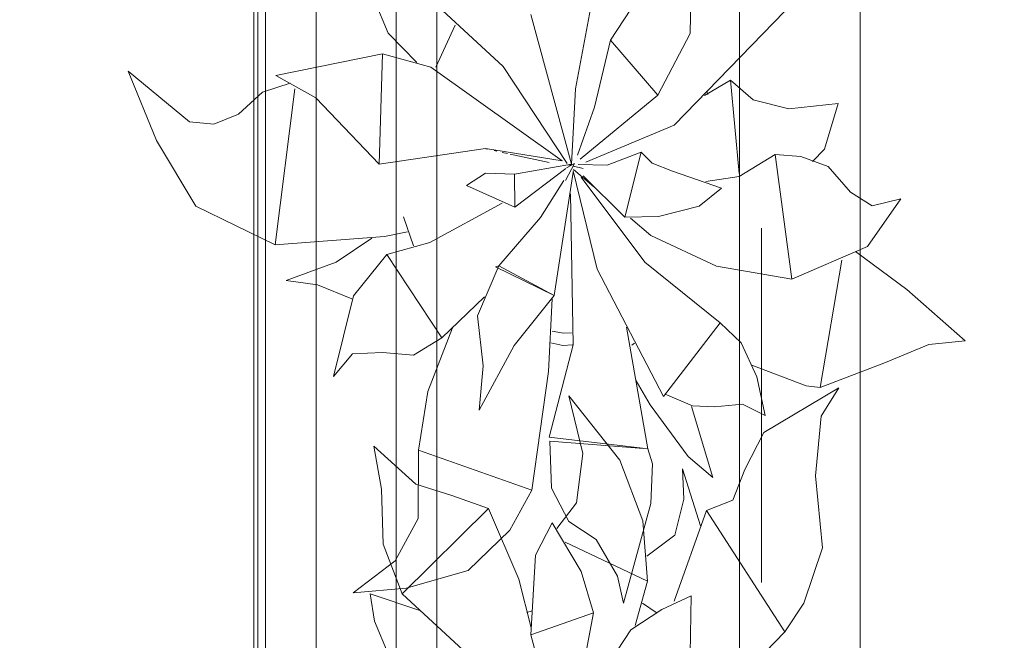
# Model space of a CAD drawing. Header units: millimetres. Extents: x 0 to 1184, y 0 to 836.
# Tile 158 of 241: x 942.35 to 950.49, y 470.43 to 475.56. Entities that reach past the tile are written whole.
import ezdxf
from ezdxf.xclip import XClip

# ---------------------------------------------------------------- set-up
doc = ezdxf.new("R2010")
doc.units = ezdxf.units.MM
doc.header["$MEASUREMENT"] = 0
doc.header["$XCLIPFRAME"] = 0
doc.linetypes.add('Штриховая', pattern=[5.644444, 2.822222, -2.822222])
for name, color, linetype in [('Интерьер - конструкции мебели', 7, 'Continuous'), ('Интерьер - Мебель', 7, 'Continuous'), ('Элемент Модели - Зона', 7, 'Continuous')]:
    doc.layers.add(name, color=color, linetype=linetype)

# ---------------------------------------------------------------- blocks, each defined once
blk = doc.blocks.new('Чертеж_4_4', base_point=(-278.4786, 89.5641))
at = {"layer": 'Интерьер - конструкции мебели', "color": 7, "linetype": 'Continuous', "lineweight": 15, "flags": 128}
for points in [[(939.384, 476.8205), (944.2865, 476.8205), (944.2865, 465.2758), (939.384, 465.2758)], [(944.3206, 476.8298), (945.4642, 476.8298), (945.4642, 465.2851), (944.3206, 465.2851)], [(939.384, 476.6205), (939.384, 465.4758), (944.384, 465.4758), (944.384, 476.6205)]]:
    blk.add_lwpolyline(points, close=True, dxfattribs=at)
at = {"layer": 'Интерьер - Мебель', "color": 7, "linetype": 'Continuous', "lineweight": 15}
for p, q in [((944.801, 476.8851), (944.801, 461.8851)), ((949.301, 461.8851), (949.301, 476.8851)), ((945.801, 475.8851), (945.801, 462.8851)), ((948.301, 462.8851), (948.301, 475.8851))]:
    blk.add_line(p, q, dxfattribs=at)
at = {"layer": 'Интерьер - Мебель', "color": 252, "linetype": 'Continuous', "lineweight": 5}
for p, q in [((945.5136, 475.9448), (946.3485, 475.1729)), ((945.5136, 475.9448), (946.3485, 475.1729)), ((947.8932, 475.4466), (947.9018, 475.9265)), ((947.8932, 475.4466), (947.9018, 475.9265)), ((946.9456, 474.9894), (947.0951, 475.7872)), ((946.9456, 474.9894), (947.0951, 475.7872)), ((945.2835, 475.7176), (945.3973, 475.4474)), ((945.2835, 475.7176), (945.3973, 475.4474)), ((947.2363, 475.3894), (947.4039, 475.6476)), ((947.2363, 475.3894), (947.4039, 475.6476)), ((946.5767, 475.6039), (946.9129, 474.3654)), ((946.5767, 475.6039), (946.9129, 474.3654)), ((947.763, 474.6891), (948.6766, 475.6296)), ((947.763, 474.6891), (948.6766, 475.6296)), ((945.7923, 475.168), (945.952, 475.5157)), ((945.7923, 475.168), (945.952, 475.5157)), ((945.3973, 475.4474), (945.6357, 475.2049)), ((945.3973, 475.4474), (945.6357, 475.2049)), ((947.6265, 474.9351), (947.8932, 475.4466)), ((947.6265, 474.9351), (947.8932, 475.4466)), ((947.1041, 474.8357), (947.2363, 475.3894)), ((947.1041, 474.8357), (947.2363, 475.3894)), ((947.2363, 475.3894), (947.6265, 474.9351)), ((947.2363, 475.3894), (947.6265, 474.9351)), ((944.4683, 475.0984), (945.3498, 475.2788)), ((944.4683, 475.0984), (945.3498, 475.2788)), ((945.3225, 474.3668), (945.3498, 475.2788)), ((945.3225, 474.3668), (945.3498, 475.2788)), ((945.3498, 475.2788), (945.7499, 475.1685)), ((945.3498, 475.2788), (945.7499, 475.1685)), ((945.7499, 475.1685), (946.8368, 474.3922)), ((945.7499, 475.1685), (946.8368, 474.3922)), ((946.3485, 475.1729), (946.8761, 474.3723)), ((946.3485, 475.1729), (946.8761, 474.3723)), ((943.2478, 475.1332), (943.4822, 474.5607)), ((943.2478, 475.1332), (943.7555, 474.7165)), ((943.2478, 475.1332), (943.4822, 474.5607)), ((943.2478, 475.1332), (943.7555, 474.7165)), ((944.4683, 475.0984), (944.8004, 474.9152)), ((944.4683, 475.0984), (944.8004, 474.9152)), ((944.3584, 474.9609), (944.5862, 475.034)), ((944.3584, 474.9609), (944.5862, 475.034)), ((948.0137, 474.9333), (948.2273, 475.0595)), ((948.0137, 474.9333), (948.2273, 475.0595)), ((948.2273, 475.0595), (948.3, 474.2875)), ((948.2273, 475.0595), (948.4153, 474.8982)), ((948.2273, 475.0595), (948.3, 474.2875)), ((948.2273, 475.0595), (948.4153, 474.8982)), ((944.1605, 474.7782), (944.3584, 474.9609)), ((944.1605, 474.7782), (944.3584, 474.9609)), ((944.4619, 473.699), (944.6248, 474.9889)), ((944.4619, 473.699), (944.6248, 474.9889)), ((944.8004, 474.9152), (945.3225, 474.3668)), ((944.8004, 474.9152), (945.3225, 474.3668)), ((946.9129, 474.3654), (946.9456, 474.9894)), ((946.9129, 474.3654), (946.9456, 474.9894)), ((946.9848, 474.4077), (947.6265, 474.9351)), ((946.9848, 474.4077), (947.6265, 474.9351)), ((948.0314, 474.9697), (948.04, 474.9417)), ((948.0314, 474.9697), (948.04, 474.9417)), ((946.9638, 474.4404), (947.1041, 474.8357)), ((946.9638, 474.4404), (947.1041, 474.8357)), ((948.4153, 474.8982), (948.7104, 474.8224)), ((948.4153, 474.8982), (948.7104, 474.8224)), ((948.7104, 474.8224), (949.1189, 474.8682)), ((948.7104, 474.8224), (949.1189, 474.8682)), ((949.0047, 474.4907), (949.1189, 474.8682)), ((949.0047, 474.4907), (949.1189, 474.8682)), ((943.9552, 474.6954), (944.1605, 474.7782)), ((943.9552, 474.6954), (944.1605, 474.7782)), ((943.7555, 474.7165), (943.9552, 474.6954)), ((943.7555, 474.7165), (943.9552, 474.6954)), ((947.0317, 474.3807), (947.763, 474.6891)), ((947.0317, 474.3807), (947.763, 474.6891)), ((943.4822, 474.5607), (943.8079, 474.0176)), ((943.4822, 474.5607), (943.8079, 474.0176)), ((945.3225, 474.3668), (946.2012, 474.4951)), ((945.3225, 474.3668), (946.2012, 474.4951)), ((946.2012, 474.4951), (946.8368, 474.3922)), ((946.2012, 474.4951), (946.8368, 474.3922)), ((946.2056, 474.4924), (946.2167, 474.49)), ((946.2056, 474.4924), (946.2167, 474.49)), ((946.2725, 474.4778), (946.2949, 474.4729)), ((946.2725, 474.4778), (946.2949, 474.4729)), ((946.3395, 474.4632), (946.3841, 474.4535)), ((946.3395, 474.4632), (946.3841, 474.4535)), ((946.4065, 474.4486), (946.7297, 474.3781)), ((946.4065, 474.4486), (946.7297, 474.3781)), ((947.2067, 474.3574), (947.4903, 474.4653)), ((947.2067, 474.3574), (947.4903, 474.4653)), ((947.3548, 473.9277), (947.4903, 474.4653)), ((947.3548, 473.9277), (947.4903, 474.4653)), ((947.4903, 474.4653), (947.5795, 474.3746)), ((947.4903, 474.4653), (947.5795, 474.3746)), ((948.3002, 474.2649), (948.5962, 474.445)), ((948.3002, 474.2649), (948.5962, 474.445)), ((948.5962, 474.445), (948.7335, 473.4154)), ((948.5962, 474.445), (948.809, 474.428)), ((948.5962, 474.445), (948.7335, 473.4154)), ((948.5962, 474.445), (948.809, 474.428)), ((948.809, 474.428), (949.0355, 474.3472)), ((948.809, 474.428), (949.0355, 474.3472)), ((948.9053, 474.3882), (949.0047, 474.4907)), ((948.9053, 474.3882), (949.0047, 474.4907)), ((946.442, 474.2826), (946.9129, 474.3654)), ((946.442, 474.2826), (946.9129, 474.3654)), ((946.8643, 474.231), (946.9388, 474.3699)), ((946.8643, 474.231), (946.9388, 474.3699)), ((946.8728, 474.3339), (946.9388, 474.3699)), ((946.8728, 474.3339), (946.9388, 474.3699)), ((946.8842, 474.3604), (946.9069, 474.3549)), ((946.8842, 474.3604), (946.9069, 474.3549)), ((946.9015, 474.3568), (946.9129, 474.3654)), ((946.9015, 474.3568), (946.9129, 474.3654)), ((946.9295, 474.3495), (947.0086, 474.3303)), ((946.9295, 474.3495), (947.0086, 474.3303)), ((946.9671, 474.364), (947.2067, 474.3574)), ((946.9671, 474.364), (947.2067, 474.3574)), ((947.5795, 474.3746), (947.747, 474.309)), ((947.5795, 474.3746), (947.747, 474.309)), ((949.0355, 474.3472), (949.2207, 474.1339)), ((949.0355, 474.3472), (949.2207, 474.1339)), ((946.0438, 474.1891), (946.2031, 474.2913)), ((946.0438, 474.1891), (946.2031, 474.2913)), ((946.2031, 474.2913), (946.442, 474.2826)), ((946.2031, 474.2913), (946.442, 474.2826)), ((946.442, 474.2826), (946.4445, 474.0108)), ((946.442, 474.2826), (946.4445, 474.0108)), ((946.4445, 474.0108), (946.8673, 474.3309)), ((946.4445, 474.0108), (946.8673, 474.3309)), ((946.7688, 473.2797), (946.9279, 474.3)), ((946.7688, 473.2797), (946.9279, 474.3)), ((946.9267, 474.3095), (947.1265, 473.4966)), ((946.9267, 474.3095), (947.1265, 473.4966)), ((946.9295, 474.3217), (947.0985, 474.1771)), ((946.9295, 474.3217), (947.0985, 474.1771)), ((947.0105, 474.2688), (947.3548, 473.9277)), ((947.0105, 474.2688), (947.3548, 473.9277)), ((947.747, 474.309), (948.1539, 474.1668)), ((947.747, 474.309), (948.1539, 474.1668)), ((948.0249, 474.222), (948.3002, 474.2649)), ((948.0249, 474.222), (948.3002, 474.2649)), ((946.0438, 474.1891), (946.4445, 474.0108)), ((946.0438, 474.1891), (946.4445, 474.0108)), ((946.658, 473.9258), (946.85, 474.2294)), ((946.658, 473.9258), (946.85, 474.2294)), ((946.9934, 474.2576), (947.5186, 473.5542)), ((946.9934, 474.2576), (947.5186, 473.5542)), ((946.905, 474.1216), (946.9263, 472.8723)), ((946.905, 474.1216), (946.9263, 472.8723)), ((947.9678, 474.0184), (948.1539, 474.1668)), ((947.9678, 474.0184), (948.1539, 474.1668)), ((949.2207, 474.1339), (949.3984, 474.0205)), ((949.2207, 474.1339), (949.3984, 474.0205)), ((943.8079, 474.0176), (944.4619, 473.699)), ((943.8079, 474.0176), (944.4619, 473.699)), ((945.7407, 473.717), (946.3395, 474.0433)), ((945.7407, 473.717), (946.3395, 474.0433)), ((947.6328, 473.9316), (947.9678, 474.0184)), ((947.6328, 473.9316), (947.9678, 474.0184)), ((949.359, 473.6841), (949.6366, 474.0798)), ((949.359, 473.6841), (949.6366, 474.0798)), ((949.3984, 474.0205), (949.6366, 474.0798)), ((949.3984, 474.0205), (949.6366, 474.0798)), ((945.5249, 473.9292), (945.607, 473.6908)), ((945.5249, 473.9292), (945.607, 473.6908)), ((946.3118, 473.5251), (946.658, 473.9258)), ((946.3118, 473.5251), (946.658, 473.9258)), ((947.3548, 473.9277), (947.6328, 473.9316)), ((947.3548, 473.9277), (947.6328, 473.9316)), ((947.3999, 473.9193), (947.5688, 473.7747)), ((947.3999, 473.9193), (947.5688, 473.7747)), ((945.3673, 473.7677), (945.5578, 473.807)), ((945.3673, 473.7677), (945.5578, 473.807)), ((947.5688, 473.7747), (948.111, 473.5225)), ((947.5688, 473.7747), (948.111, 473.5225)), ((944.4619, 473.699), (945.3673, 473.7677)), ((944.4619, 473.699), (945.3673, 473.7677)), ((944.967, 473.5541), (945.261, 473.7528)), ((944.967, 473.5541), (945.261, 473.7528)), ((945.3851, 473.62), (945.7407, 473.717)), ((945.3851, 473.62), (945.7407, 473.717)), ((945.1103, 473.2763), (945.3851, 473.62)), ((945.1103, 473.2763), (945.3851, 473.62)), ((945.3851, 473.62), (945.8398, 472.9307)), ((945.3851, 473.62), (945.8398, 472.9307)), ((948.7335, 473.4154), (949.359, 473.6841)), ((948.7335, 473.4154), (949.359, 473.6841)), ((949.2623, 473.6428), (949.6863, 473.3289)), ((949.2623, 473.6428), (949.6863, 473.3289)), ((944.553, 473.4044), (944.967, 473.5541)), ((944.553, 473.4044), (944.967, 473.5541)), ((947.5186, 473.5542), (948.1415, 473.0552)), ((947.5186, 473.5542), (948.1415, 473.0552)), ((948.9677, 472.5191), (949.1488, 473.5724)), ((948.9677, 472.5191), (949.1488, 473.5724)), ((946.1357, 473.1108), (946.3118, 473.5251)), ((946.1357, 473.1108), (946.3118, 473.5251)), ((946.2857, 473.5168), (946.3118, 473.5251)), ((946.2857, 473.5168), (946.3118, 473.5251)), ((946.2857, 473.5168), (946.7688, 473.2797)), ((946.2857, 473.5168), (946.7688, 473.2797)), ((946.3118, 473.5251), (946.7688, 473.2797)), ((946.3118, 473.5251), (946.7688, 473.2797)), ((947.1265, 473.4966), (947.673, 472.4448)), ((947.1265, 473.4966), (947.673, 472.4448)), ((948.111, 473.5225), (948.7335, 473.4154)), ((948.111, 473.5225), (948.7335, 473.4154)), ((944.553, 473.4044), (944.8118, 473.368)), ((944.553, 473.4044), (944.8118, 473.368)), ((944.8118, 473.368), (945.0977, 473.2517)), ((944.8118, 473.368), (945.0977, 473.2517)), ((949.6863, 473.3289), (950.1679, 472.9038)), ((949.6863, 473.3289), (950.1679, 472.9038)), ((944.9465, 472.6103), (945.1103, 473.2763)), ((944.9465, 472.6103), (945.1103, 473.2763)), ((945.8398, 472.9307), (946.1944, 473.2696)), ((945.8398, 472.9307), (946.1944, 473.2696)), ((946.439, 472.8672), (946.7688, 473.2797)), ((946.439, 472.8672), (946.7688, 473.2797)), ((946.7224, 472.6513), (946.7544, 473.2514)), ((946.7224, 472.6513), (946.7544, 473.2514)), ((946.1357, 473.1108), (946.1822, 472.6997)), ((946.1357, 473.1108), (946.1822, 472.6997)), ((947.673, 472.4448), (948.1416, 473.0552)), ((947.673, 472.4448), (948.1416, 473.0552)), ((948.1415, 473.0552), (948.3165, 472.8897)), ((948.1415, 473.0552), (948.3165, 472.8897)), ((945.7262, 472.4853), (945.9292, 473.0112)), ((945.7262, 472.4853), (945.9292, 473.0112)), ((946.7542, 472.9863), (946.8469, 472.9678)), ((946.7542, 472.9863), (946.8469, 472.9678)), ((946.8469, 472.9678), (946.9122, 472.9715)), ((946.8469, 472.9678), (946.9122, 472.9715)), ((947.368, 473.017), (947.543, 472.0112)), ((947.368, 473.017), (947.543, 472.0112)), ((945.6056, 472.7875), (945.8398, 472.9307)), ((945.6056, 472.7875), (945.8398, 472.9307)), ((946.7414, 472.8876), (946.8422, 472.8675)), ((946.7414, 472.8876), (946.8422, 472.8675)), ((947.4112, 472.87), (947.4337, 472.8848)), ((947.4112, 472.87), (947.4337, 472.8848)), ((948.3165, 472.8897), (948.4467, 472.6077)), ((948.3165, 472.8897), (948.4467, 472.6077)), ((949.5088, 472.7266), (949.8672, 472.8756)), ((949.5088, 472.7266), (949.8672, 472.8756)), ((949.8672, 472.8756), (950.1679, 472.9038)), ((949.8672, 472.8756), (950.1679, 472.9038)), ((944.9465, 472.6103), (945.1017, 472.7964)), ((944.9465, 472.6103), (945.1017, 472.7964)), ((945.1017, 472.7964), (945.3502, 472.8079)), ((945.1017, 472.7964), (945.3502, 472.8079)), ((945.3502, 472.8079), (945.6056, 472.7875)), ((945.3502, 472.8079), (945.6056, 472.7875)), ((946.1497, 472.3314), (946.439, 472.8672)), ((946.1497, 472.3314), (946.439, 472.8672)), ((946.7275, 472.1076), (946.9263, 472.8723)), ((946.7275, 472.1076), (946.9263, 472.8723)), ((946.8422, 472.8675), (946.9201, 472.8719)), ((946.8422, 472.8675), (946.9201, 472.8719)), ((948.9677, 472.5191), (949.5088, 472.7266)), ((948.9677, 472.5191), (949.5088, 472.7266)), ((946.1497, 472.3314), (946.1822, 472.6997)), ((946.1497, 472.3314), (946.1822, 472.6997)), ((946.5844, 471.6698), (946.7224, 472.6513)), ((946.5844, 471.6698), (946.7224, 472.6513)), ((948.4041, 472.703), (948.853, 472.5334)), ((948.4041, 472.703), (948.853, 472.5334)), ((947.4486, 472.5751), (947.5624, 472.3753)), ((947.4486, 472.5751), (947.5624, 472.3753)), ((948.4467, 472.6077), (948.5152, 472.2888)), ((948.4467, 472.6077), (948.5152, 472.2888)), ((945.649, 472.0005), (945.7262, 472.4853)), ((945.649, 472.0005), (945.7262, 472.4853)), ((948.504, 472.148), (949.1221, 472.5165)), ((948.504, 472.148), (949.1221, 472.5165)), ((948.853, 472.5334), (948.9677, 472.5191)), ((948.853, 472.5334), (948.9677, 472.5191)), ((948.9771, 472.2826), (949.1221, 472.5165)), ((948.9771, 472.2826), (949.1221, 472.5165)), ((946.8917, 472.4491), (947.0074, 471.9749)), ((946.8917, 472.4491), (947.3122, 471.9192)), ((946.8917, 472.4491), (947.0074, 471.9749)), ((946.8917, 472.4491), (947.3122, 471.9192)), ((947.6886, 472.4652), (947.9125, 472.3682)), ((947.6886, 472.4652), (947.9125, 472.3682)), ((947.5624, 472.3753), (947.8772, 471.9479)), ((947.5624, 472.3753), (947.8772, 471.9479)), ((947.9061, 472.3616), (948.0817, 471.7749)), ((947.9061, 472.3616), (948.0817, 471.7749)), ((947.9125, 472.3682), (948.0958, 472.3588)), ((947.9125, 472.3682), (948.0958, 472.3588)), ((948.0958, 472.3588), (948.3278, 472.3821)), ((948.0958, 472.3588), (948.3278, 472.3821)), ((948.3278, 472.3821), (948.5152, 472.2888)), ((948.3278, 472.3821), (948.5152, 472.2888)), ((948.9294, 471.7901), (948.9771, 472.2826)), ((948.9294, 471.7901), (948.9771, 472.2826)), ((948.3466, 471.8419), (948.504, 472.148)), ((948.3466, 471.8419), (948.504, 472.148)), ((946.7275, 472.1076), (947.4989, 472.0164)), ((946.7275, 472.1076), (947.4989, 472.0164)), ((946.7344, 472.0757), (946.7478, 471.6881)), ((946.7344, 472.0757), (947.543, 472.0112)), ((946.7344, 472.0757), (946.7478, 471.6881)), ((946.7344, 472.0757), (947.543, 472.0112)), ((945.2797, 472.0345), (945.3419, 471.6795)), ((945.2797, 472.0345), (945.6261, 471.7195)), ((945.2797, 472.0345), (945.3419, 471.6795)), ((945.2797, 472.0345), (945.6261, 471.7195)), ((945.6445, 471.4366), (945.649, 472.0005)), ((945.6445, 471.4366), (945.649, 472.0005)), ((945.649, 472.0005), (946.5844, 471.6698)), ((945.649, 472.0005), (946.5844, 471.6698)), ((947.543, 472.0112), (947.5834, 471.8878)), ((947.543, 472.0112), (947.5834, 471.8878)), ((946.9557, 471.5663), (947.0074, 471.9749)), ((946.9557, 471.5663), (947.0074, 471.9749)), ((947.3122, 471.9192), (947.5034, 471.4181)), ((947.3122, 471.9192), (947.5034, 471.4181)), ((947.8772, 471.9479), (948.0817, 471.7749)), ((947.8772, 471.9479), (948.0817, 471.7749)), ((947.5701, 471.5598), (947.5834, 471.8878)), ((947.5701, 471.5598), (947.5834, 471.8878)), ((947.8297, 471.8466), (947.8419, 471.5948)), ((947.8297, 471.8466), (947.9796, 471.3746)), ((947.8297, 471.8466), (947.8419, 471.5948)), ((947.8297, 471.8466), (947.9796, 471.3746)), ((948.2476, 471.5886), (948.3466, 471.8419)), ((948.2476, 471.5886), (948.3466, 471.8419)), ((948.9294, 471.7901), (948.9874, 471.1952)), ((948.9294, 471.7901), (948.9874, 471.1952)), ((945.3419, 471.6795), (945.356, 471.2239)), ((945.3419, 471.6795), (945.356, 471.2239)), ((945.6261, 471.7195), (945.9247, 471.6278)), ((945.6261, 471.7195), (945.9247, 471.6278)), ((946.4044, 471.3394), (946.5844, 471.6698)), ((946.4044, 471.3394), (946.5844, 471.6698)), ((946.7478, 471.6881), (946.8911, 471.4103)), ((946.7478, 471.6881), (946.8911, 471.4103)), ((945.9247, 471.6278), (946.2266, 471.5201)), ((945.9247, 471.6278), (946.2266, 471.5201)), ((947.7662, 471.2979), (947.8419, 471.5948)), ((947.7662, 471.2979), (947.8419, 471.5948)), ((948.0293, 471.5015), (948.2476, 471.5886)), ((948.0293, 471.5015), (948.2476, 471.5886)), ((945.5136, 470.8143), (946.2266, 471.5201)), ((945.5136, 470.8143), (946.2266, 471.5201)), ((946.2266, 471.5201), (946.4775, 470.9359)), ((946.2266, 471.5201), (946.4775, 470.9359)), ((946.7924, 471.3526), (946.9557, 471.5663)), ((946.7924, 471.3526), (946.9557, 471.5663)), ((947.3423, 470.7369), (947.5701, 471.5598)), ((947.3423, 470.7369), (947.5701, 471.5598)), ((947.7608, 470.7517), (948.0293, 471.5015)), ((947.7608, 470.7517), (948.0293, 471.5015)), ((948.0293, 471.5015), (948.6766, 470.4991)), ((948.0293, 471.5015), (948.6766, 470.4991)), ((945.4548, 471.0861), (945.6445, 471.4366)), ((945.4548, 471.0861), (945.6445, 471.4366)), ((946.8911, 471.4103), (947.1182, 471.2615)), ((946.8911, 471.4103), (947.1182, 471.2615)), ((947.5034, 471.4181), (947.5408, 470.9189)), ((947.5034, 471.4181), (947.5408, 470.9189)), ((946.0575, 471.0067), (946.4044, 471.3394)), ((946.0575, 471.0067), (946.4044, 471.3394)), ((946.6163, 471.1337), (946.7544, 471.3996)), ((946.6163, 471.1337), (946.7544, 471.3996)), ((946.7544, 471.3996), (946.9938, 470.9991)), ((946.7544, 471.3996), (946.9938, 470.9991)), ((947.1182, 471.2615), (947.2944, 470.9601)), ((947.1182, 471.2615), (947.2944, 470.9601)), ((947.537, 471.1242), (947.7662, 471.2979)), ((947.537, 471.1242), (947.7662, 471.2979)), ((945.356, 471.2239), (945.5136, 470.8143)), ((945.356, 471.2239), (945.5136, 470.8143)), ((946.8618, 471.2418), (947.5408, 470.9189)), ((946.8618, 471.2418), (947.5408, 470.9189)), ((948.8347, 470.7372), (948.9874, 471.1952)), ((948.8347, 470.7372), (948.9874, 471.1952)), ((945.1073, 470.8213), (945.4548, 471.0861)), ((945.1073, 470.8213), (945.4548, 471.0861)), ((946.5767, 470.4735), (946.6163, 471.1337)), ((946.5767, 470.4735), (946.6163, 471.1337)), ((945.5453, 470.8595), (946.0575, 471.0067)), ((945.5453, 470.8595), (946.0575, 471.0067)), ((946.4775, 470.9359), (946.5803, 470.5338)), ((946.4775, 470.9359), (946.5803, 470.5338)), ((946.9938, 470.9991), (947.0951, 470.6567)), ((946.9938, 470.9991), (947.0951, 470.6567)), ((947.2944, 470.9601), (947.3423, 470.7369)), ((947.2944, 470.9601), (947.3423, 470.7369)), ((945.1073, 470.8213), (945.5453, 470.8595)), ((945.1073, 470.8213), (945.5453, 470.8595)), ((947.439, 470.5525), (947.5408, 470.9189)), ((947.439, 470.5525), (947.5408, 470.9189)), ((945.2487, 470.8146), (945.2835, 470.5872)), ((945.2487, 470.8146), (945.6586, 470.6769)), ((945.2487, 470.8146), (945.2835, 470.5872)), ((945.2487, 470.8146), (945.6586, 470.6769)), ((945.5136, 470.8143), (946.3485, 470.0425)), ((945.5136, 470.8143), (946.3485, 470.0425)), ((947.6608, 470.6847), (947.9018, 470.7961)), ((947.6608, 470.6847), (947.9018, 470.7961)), ((947.8932, 470.3162), (947.9018, 470.7961)), ((947.8932, 470.3162), (947.9018, 470.7961)), ((947.4039, 470.5171), (947.6608, 470.6847)), ((947.4039, 470.5171), (947.6608, 470.6847)), ((947.5003, 470.7354), (947.6119, 470.658)), ((947.5003, 470.7354), (947.6119, 470.658)), ((948.6766, 470.4991), (948.8347, 470.7372)), ((948.6766, 470.4991), (948.8347, 470.7372)), ((946.5444, 470.6596), (946.588, 470.6736)), ((946.5444, 470.6596), (946.588, 470.6736)), ((946.5767, 470.4735), (947.0951, 470.6567)), ((946.5767, 470.4735), (947.0951, 470.6567)), ((946.9456, 469.859), (947.0951, 470.6567)), ((946.9456, 469.859), (947.0951, 470.6567)), ((945.2835, 470.5872), (945.3973, 470.3169)), ((945.2835, 470.5872), (945.3973, 470.3169)), ((947.2363, 470.2589), (947.4039, 470.5171)), ((947.2363, 470.2589), (947.4039, 470.5171)), ((946.5767, 470.4735), (946.9129, 469.235)), ((946.5767, 470.4735), (946.9129, 469.235)), ((947.763, 469.5586), (948.6766, 470.4991)), ((947.763, 469.5586), (948.6766, 470.4991))]:
    blk.add_line(p, q, dxfattribs=at)
at = {"layer": 'Элемент Модели - Зона', "color": 7, "linetype": 'Штриховая', "lineweight": 15, "flags": 128}
for points in [[(923.9101, 461.6153), (930.0214, 461.6153), (948.4847, 461.6153), (948.4847, 485.3452), (948.4847, 517.0873), (948.4847, 539.5641), (923.9101, 539.5641)], [(930.0214, 272.6562), (930.0214, 272.5647), (945.6214, 272.5647), (945.6214, 272.7647), (978.7714, 272.7647), (978.7714, 330.5641), (978.5214, 330.5641), (978.5214, 345.5641), (978.7714, 345.5641), (978.7714, 352.0641), (978.0214, 352.0641), (978.0214, 367.0641), (978.7714, 367.0641), (978.7714, 373.5641), (978.5214, 373.5641), (978.5214, 388.5641), (978.7714, 388.5641), (978.7714, 446.5641), (978.5214, 446.5641), (978.5214, 452.5641), (984.5214, 452.5641), (984.5214, 447.8141), (1068.5214, 447.8141), (1068.5214, 452.5641), (1074.5214, 452.5641), (1074.5214, 447.8141), (1131.7714, 447.8141), (1131.7714, 539.5641), (1105.3282, 539.5641), (1074.5214, 539.5641), (1074.5214, 536.5641), (1068.5214, 536.5641), (1068.5214, 539.5641), (984.5214, 539.5641), (984.5214, 536.5641), (978.5214, 536.5641), (978.5214, 539.5641), (948.4847, 539.5641), (948.4847, 517.0873), (964.8463, 517.0873), (964.8463, 485.3452), (948.4847, 485.3452), (948.4847, 461.6153), (930.0214, 461.6153)]]:
    blk.add_lwpolyline(points, close=True, dxfattribs=at)

msp = doc.modelspace()

# ---------------------------------------------------------------- block references
at = {"color": 161, "linetype": 'Continuous', "lineweight": 40, "true_color": 0x83aefe}
ref = msp.add_blockref('Чертеж_4_4', (-278.4786, 89.5641), dxfattribs=at)
XClip(ref).set_block_clipping_path([(57.3201676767, 151.7660533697), (1181.0522393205, 828.727105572)])

doc.saveas('drawing.dxf')
